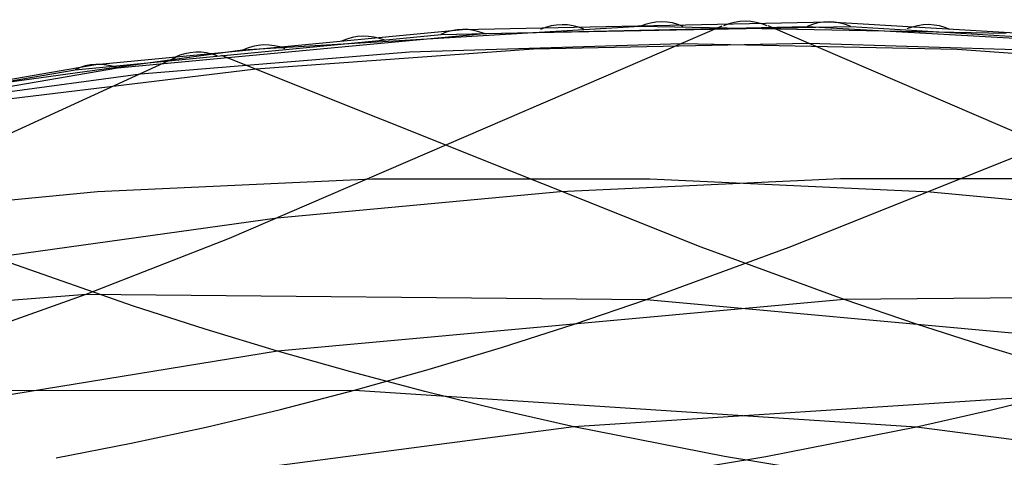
# Model space of a CAD drawing. Extents: x -3378 to 3007, y -425 to 173.
# Tile 36 of 256: x -3077 to -2922, y -296 to -227. Entities that reach past the tile are written whole.
import ezdxf

# ---------------------------------------------------------------- set-up
doc = ezdxf.new("R2010")
doc.units = 0
doc.layers.add('PREDEFINITO', color=7, linetype='CONTINUOUS')

msp = doc.modelspace()

# ---------------------------------------------------------------- linework, layer by layer
at = {"layer": 'PREDEFINITO'}
for p, q in [((-3007.26, -228.09, 2102.25), (-2949.28, -226.9, 2236.72)), ((-2949.28, -226.9, 2236.72), (-2886.34, -230.56, 2382.68)), ((-3068.55, -234.46, 1969.24), (-3010.66, -228.88, 2103.74)), ((-3065.24, -233.63, 1967.77), (-3007.26, -228.09, 2102.25)), ((-3061.85, -234.17, 1966.35), (-3003.81, -228.75, 2100.79)), ((-3061.85, -234.17, 1966.35), (-3003.81, -228.75, 2100.79)), ((-3044.14, -261.15, 2240.26), (-2966.18, -227.52, 2206.99)), ((-2979.22, -227.65, 2176.73), (-3042.08, -231.37, 2030.76)), ((-3010.66, -228.88, 2103.74), (-2952.72, -227.61, 2238.19)), ((-3003.81, -228.75, 2100.79), (-2945.84, -227.65, 2235.24)), ((-3003.81, -228.75, 2100.79), (-2945.84, -227.65, 2235.24)), ((-2921.24, -228.75, 2311.17), (-2979.22, -227.65, 2176.73)), ((-2880.91, -261.15, 2171.71), (-2958.88, -227.52, 2204.98)), ((-2952.72, -227.61, 2238.19), (-2889.76, -231.16, 2384.12)), ((-2945.84, -227.65, 2235.24), (-2882.97, -231.37, 2381.2)), ((-2945.84, -227.65, 2235.24), (-2882.97, -231.37, 2381.2)), ((-3015.64, -231.63, 2109.12), (-2972.56, -230.32, 2209.67)), ((-2952.49, -230.32, 2202.3), (-2996.03, -231.23, 2101.94)), ((-2972.56, -230.32, 2209.67), (-2929.03, -231.23, 2310.02)), ((-2909.42, -231.63, 2302.85), (-2952.49, -230.32, 2202.3)), ((-3042.08, -231.37, 2030.76), (-3099.99, -239.31, 1896.15)), ((-3058.2, -235.13, 2008.54), (-3015.64, -231.63, 2109.12)), ((-2996.03, -231.23, 2101.94), (-3039.94, -234.36, 2001.93)), ((-2929.03, -231.23, 2310.02), (-2885.11, -234.36, 2410.04)), ((-3128.08, -244.55, 1822.04), (-3065.24, -233.63, 1967.77)), ((-3107.92, -257.88, 2026.83), (-3052.54, -232.49, 2006.46)), ((-2969.49, -262.58, 1967.93), (-3045.39, -232.2, 2004.47)), ((-2955.57, -262.58, 2444.04), (-2879.67, -232.2, 2407.49)), ((-3131.23, -245.42, 1823.48), (-3068.55, -234.46, 1969.24)), ((-3124.8, -244.96, 1820.68), (-3061.85, -234.17, 1966.35)), ((-3124.8, -244.96, 1820.68), (-3061.85, -234.17, 1966.35)), ((-3100.25, -240.78, 1907.99), (-3058.2, -235.13, 2008.54)), ((-3039.94, -234.36, 2001.93), (-3084.2, -239.75, 1902.3)), ((-3059.32, -271.91, 1766.24), (-3131.91, -246.5, 1804.23)), ((-3065.01, -253.77, 2128.72), (-3021.55, -251.72, 2230.52)), ((-3021.55, -251.72, 2230.52), (-2977.6, -251.73, 2332.1)), ((-2947.46, -251.73, 2079.86), (-2991.83, -253.82, 1978.64)), ((-2977.6, -251.73, 2332.1), (-2933.22, -253.82, 2433.32)), ((-2903.5, -251.72, 2181.44), (-2947.46, -251.73, 2079.86)), ((-3107.92, -257.88, 2026.83), (-3065.01, -253.77, 2128.72)), ((-2991.83, -253.82, 1978.64), (-3036.57, -257.99, 1877.89)), ((-2933.22, -253.82, 2433.32), (-2888.49, -257.99, 2534.07)), ((-3036.57, -257.99, 1877.89), (-3081.67, -264.28, 1777.55)), ((-3066.8, -270.01, 2250.04), (-3044.14, -261.15, 2240.26)), ((-2978.17, -270.86, 2454.43), (-2955.57, -262.58, 2444.04)), ((-2946.89, -270.86, 1957.53), (-2969.49, -262.58, 1967.93)), ((-3153.32, -276.62, 2045.3), (-3066.8, -270.01, 2250.04)), ((-3089.57, -278.09, 2259.88), (-3066.8, -270.01, 2250.04)), ((-3066.8, -270.01, 2250.04), (-2978.17, -270.86, 2454.43)), ((-2946.89, -270.86, 1957.53), (-3036.5, -279.03, 1755.61)), ((-2989.59, -274.75, 2459.48), (-2978.17, -270.86, 2454.43)), ((-2978.17, -270.86, 2454.43), (-2888.56, -279.03, 2656.35)), ((-2858.26, -270.01, 2161.92), (-2946.89, -270.86, 1957.53)), ((-2935.46, -274.75, 1952.48), (-2946.89, -270.86, 1957.53)), ((-3047.96, -275.55, 1760.84), (-3059.32, -271.91, 1766.24)), ((-3036.5, -279.03, 1755.61), (-3047.96, -275.55, 1760.84)), ((-3001.1, -278.45, 2464.42), (-2989.59, -274.75, 2459.48)), ((-2923.96, -278.45, 1947.54), (-2935.46, -274.75, 1952.48)), ((-3012.68, -281.94, 2469.28), (-3001.1, -278.45, 2464.42)), ((-2912.38, -281.94, 1942.68), (-2923.96, -278.45, 1947.54)), ((-3036.5, -279.03, 1755.61), (-3125.13, -293.5, 1559.87)), ((-3024.92, -282.32, 1750.57), (-3036.5, -279.03, 1755.61)), ((-3013.24, -285.42, 1745.69), (-3024.92, -282.32, 1750.57)), ((-3024.33, -285.21, 2474.07), (-3012.68, -281.94, 2469.28)), ((-3112.48, -285.27, 2269.75), (-3024.33, -285.21, 2474.07)), ((-3036.05, -288.24, 2478.79), (-3024.33, -285.21, 2474.07)), ((-3024.33, -285.21, 2474.07), (-2935.42, -290.99, 2675.68)), ((-3001.47, -288.31, 1740.94), (-3013.24, -285.42, 1745.69)), ((-2900.72, -285.21, 1937.89), (-2989.63, -290.99, 1736.28)), ((-2923.59, -288.31, 2671.02), (-2911.82, -285.42, 2666.27)), ((-3047.83, -291.04, 2483.48), (-3036.05, -288.24, 2478.79)), ((-2989.63, -290.99, 1736.28), (-3001.47, -288.31, 1740.94)), ((-2935.42, -290.99, 2675.68), (-2923.59, -288.31, 2671.02)), ((-2989.63, -290.99, 1736.28), (-3142.14, -311, 1399.88)), ((-3059.67, -293.6, 2488.14), (-3047.83, -291.04, 2483.48)), ((-2965.79, -295.72, 1727.15), (-2989.63, -290.99, 1736.28)), ((-2959.26, -295.72, 2684.82), (-2935.42, -290.99, 2675.68)), ((-2935.42, -290.99, 2675.68), (-2782.92, -311, 3012.09)), ((-3071.54, -295.93, 2492.79), (-3059.67, -293.6, 2488.14)), ((-2983.26, -299.64, 2693.86), (-2959.26, -295.72, 2684.82)), ((-2941.79, -299.64, 1718.11), (-2965.79, -295.72, 1727.15))]:
    msp.add_line(p, q, dxfattribs=at)
at = {"layer": 'PREDEFINITO', "extrusion": (0.394514, 0.01492, 0.918769)}
msp.add_arc((-124.12, 3599.05, 781.43), 10, 336.6905, 20.6078, dxfattribs=at)
at = {"layer": 'PREDEFINITO', "extrusion": (0.394557, 0.006834, 0.918846)}
msp.add_arc((-185.33, 3595.98, 823.05), 10, 337.3852, 21.375, dxfattribs=at)
at = {"layer": 'PREDEFINITO', "extrusion": (0.394569, 2.74405e-07, 0.918866)}
msp.add_arc((-236.79, 3592.58, 858.08), 10, 337.9954, 22.0045, dxfattribs=at)
at = {"layer": 'PREDEFINITO', "extrusion": (0.394557, -0.006834, 0.918846)}
msp.add_arc((-287.94, 3588.45, 893.09), 10, 338.6249, 22.6148, dxfattribs=at)
at = {"layer": 'PREDEFINITO', "extrusion": (0.394514, -0.014921, 0.918769)}
msp.add_arc((-348.04, 3582.64, 934.63), 10, 339.3923, 23.3096, dxfattribs=at)
at = {"layer": 'PREDEFINITO', "extrusion": (0.394336, 0.030999, 0.918443)}
msp.add_arc((-1.54, 3602.01, 698.11), 10, 335.4021, 19.0151, dxfattribs=at)
at = {"layer": 'PREDEFINITO', "extrusion": (0.39444, 0.022978, 0.918634)}
msp.add_arc((-62.81, 3601.06, 739.78), 10, 336.0287, 19.8201, dxfattribs=at)
at = {"layer": 'PREDEFINITO', "extrusion": (0.394203, 0.038995, 0.918196)}
msp.add_arc((59.72, 3601.89, 656.42), 10, 334.81, 18.1928, dxfattribs=at)
at = {"layer": 'PREDEFINITO', "extrusion": (0.394095, 0.044436, 0.917995)}
msp.add_arc((101.46, 3601.2, 627.92), 10, 334.427, 17.6233, dxfattribs=at)
at = {"layer": 'PREDEFINITO', "extrusion": (0.393922, 0.052457, 0.917646)}
msp.add_arc((163.06, 3599.3, 586), 10, 333.8877, 16.7684, dxfattribs=at)

doc.saveas('drawing.dxf')
